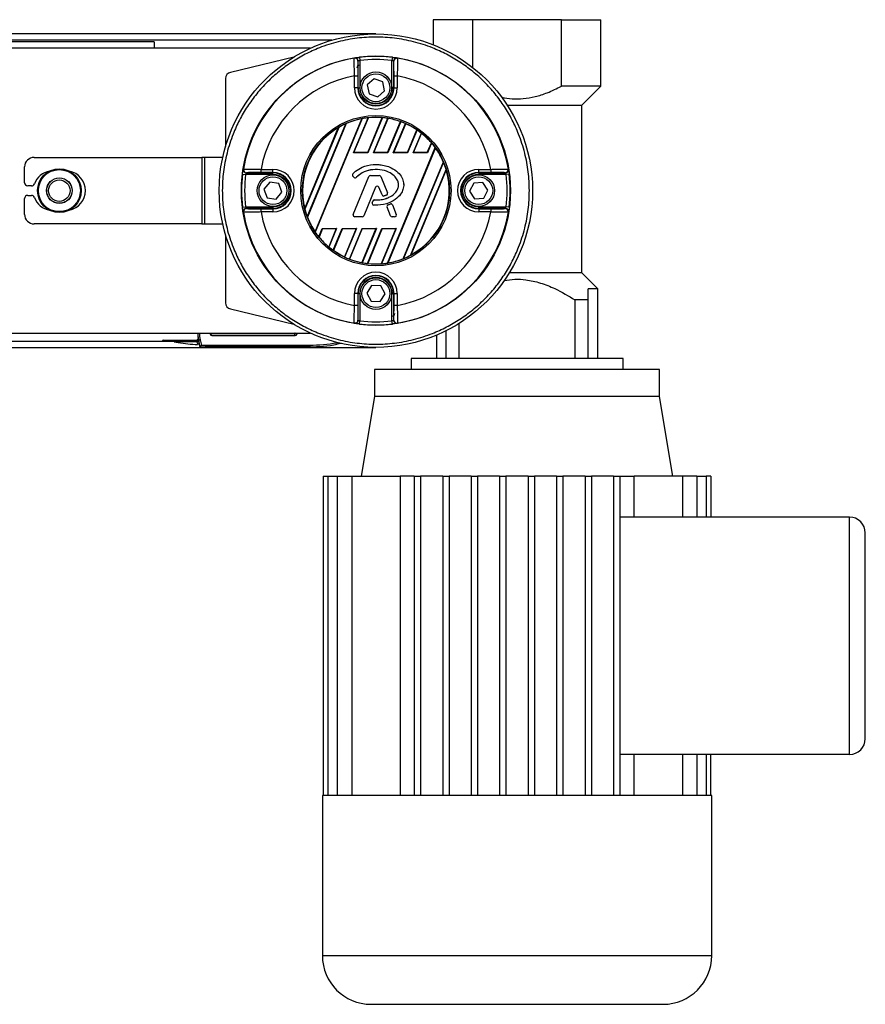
# Model space of a CAD drawing. Header units: millimetres. Extents: x 0 to 420, y 0 to 297.
# Tile 25 of 28: x 203 to 224, y 231 to 256. Entities that reach past the tile are written whole.
import ezdxf

# ---------------------------------------------------------------- set-up
doc = ezdxf.new("R2010")
doc.units = ezdxf.units.MM

msp = doc.modelspace()

# ---------------------------------------------------------------- linework, layer by layer
at = {"color": 7, "linetype": 'Continuous', "lineweight": 25}
for p, q in [((213.34908, 256.05012), (213.34908, 255.42084)), ((214.34127, 256.05012), (213.34908, 256.05012)), ((214.34127, 254.85225), (214.34127, 256.05012)), ((216.56378, 256.05012), (214.34127, 256.05012)), ((216.56378, 254.38245), (216.56378, 256.05012)), ((216.56378, 256.05012), (217.55596, 256.05012)), ((217.55596, 254.38245), (217.55596, 256.05012)), ((211.91239, 255.69293), (61.09958, 255.69293)), ((210.80682, 255.53418), (61.64807, 255.53418)), ((206.35613, 255.49449), (66.65584, 255.49449)), ((210.27555, 255.33574), (191.67172, 255.33574)), ((206.35613, 255.49449), (206.35613, 255.33574)), ((209.85706, 255.11248), (208.26376, 254.72996)), ((211.46846, 254.34355), (211.46846, 255.0105)), ((211.49839, 255.10726), (211.50815, 255.02849)), ((211.50815, 255.02849), (211.50815, 254.34355)), ((212.32639, 255.10726), (212.31663, 255.02849)), ((212.31663, 254.34355), (212.31663, 255.02849)), ((212.35632, 255.0105), (212.35632, 254.34355)), ((208.14207, 254.57559), (208.14207, 252.86943)), ((211.37798, 254.64359), (211.45734, 254.64359)), ((211.37798, 254.34355), (211.37798, 254.64359)), ((211.45734, 254.64359), (211.45734, 254.34355)), ((211.86688, 254.56812), (211.69516, 254.41643)), ((212.08411, 254.49525), (211.86688, 254.56812)), ((212.36744, 254.64359), (212.4468, 254.64359)), ((212.36744, 254.34355), (212.36744, 254.64359)), ((212.4468, 254.64359), (212.4468, 254.34355)), ((211.45734, 254.34355), (211.37798, 254.34355)), ((211.46846, 254.34355), (211.45734, 254.34355)), ((211.46846, 254.34355), (211.50815, 254.34355)), ((211.69516, 254.41643), (211.74067, 254.19186)), ((211.9579, 254.11899), (212.12962, 254.27068)), ((212.12962, 254.27068), (212.08411, 254.49525)), ((212.35632, 254.34355), (212.31663, 254.34355)), ((212.35632, 254.34355), (212.36744, 254.34355)), ((212.36744, 254.34355), (212.4468, 254.34355)), ((217.55596, 254.38245), (216.56378, 254.38245)), ((217.08051, 253.90699), (217.55596, 254.38245)), ((211.74067, 254.19186), (211.9579, 254.11899)), ((215.2055, 253.90699), (217.08051, 253.90699)), ((217.07971, 249.70011), (217.07971, 253.90699)), ((210.38835, 250.7355), (211.56189, 253.56869)), ((211.57076, 253.5718), (210.39242, 250.72703)), ((211.35302, 252.70937), (211.7193, 253.59363)), ((211.3635, 252.71636), (211.72661, 253.59299)), ((211.70716, 252.71636), (212.07132, 253.59552)), ((212.07918, 253.59622), (211.71183, 252.70937)), ((211.85133, 252.70937), (212.21167, 253.57929)), ((211.8618, 252.71636), (212.21821, 253.57679)), ((210.12971, 251.3141), (210.96987, 253.34244)), ((210.98079, 253.35051), (210.13172, 251.30067)), ((210.19241, 251.11041), (211.15824, 253.44213)), ((211.16676, 253.44442), (210.19682, 251.10277)), ((212.20546, 252.71636), (212.52845, 253.49612)), ((212.53558, 253.49504), (212.21014, 252.70937)), ((212.34964, 252.70937), (212.65524, 253.44716)), ((212.36011, 252.71636), (212.66111, 253.44304)), ((212.70377, 252.71636), (212.94057, 253.28803)), ((212.94702, 253.28533), (212.70845, 252.70937)), ((212.84795, 252.70937), (213.05399, 253.2068)), ((212.85842, 252.71636), (213.05914, 253.20095)), ((212.20199, 249.94687), (213.40198, 252.84389)), ((213.40617, 252.83572), (212.21073, 249.94969)), ((213.20208, 252.71636), (213.30483, 252.96443)), ((213.31053, 252.95991), (213.20676, 252.70937)), ((203.34282, 252.5973), (207.54588, 252.5973)), ((207.54588, 252.5973), (207.54588, 250.93042)), ((207.61781, 252.5973), (207.54588, 252.5973)), ((207.61781, 252.5973), (207.61781, 250.93042)), ((208.07273, 252.5973), (207.61781, 252.5973)), ((211.35302, 252.70937), (211.3635, 252.71636)), ((211.71183, 252.70937), (211.35302, 252.70937)), ((211.70716, 252.71636), (211.3635, 252.71636)), ((211.71183, 252.70937), (211.70716, 252.71636)), ((211.85133, 252.70937), (211.8618, 252.71636)), ((212.21014, 252.70937), (211.85133, 252.70937)), ((212.20546, 252.71636), (211.8618, 252.71636)), ((212.21014, 252.70937), (212.20546, 252.71636)), ((212.34964, 252.70937), (212.36011, 252.71636)), ((212.70845, 252.70937), (212.34964, 252.70937)), ((212.70377, 252.71636), (212.36011, 252.71636)), ((212.70845, 252.70937), (212.70377, 252.71636)), ((212.84795, 252.70937), (212.85842, 252.71636)), ((213.20676, 252.70937), (212.84795, 252.70937)), ((213.20208, 252.71636), (212.85842, 252.71636)), ((213.20676, 252.70937), (213.20208, 252.71636)), ((203.1047, 251.9623), (203.1047, 252.35918)), ((209.03266, 252.21891), (209.03266, 252.29827)), ((209.03266, 252.29827), (209.3327, 252.29827)), ((209.3327, 252.21891), (209.3327, 252.29827)), ((211.91239, 252.41958), (211.91239, 252.41993)), ((212.59948, 250.05853), (213.60408, 252.48387)), ((213.60866, 252.47662), (212.60784, 250.06043)), ((212.78109, 250.14192), (213.67354, 252.29649)), ((214.49208, 252.29827), (214.79212, 252.29827)), ((214.49208, 252.21891), (214.49208, 252.29827)), ((214.79212, 252.29827), (214.79212, 252.21891)), ((208.56899, 252.17786), (208.64776, 252.16811)), ((209.3327, 252.16811), (208.64776, 252.16811)), ((208.66575, 252.20779), (209.3327, 252.20779)), ((209.3327, 252.21891), (209.03266, 252.21891)), ((209.3327, 252.20779), (209.3327, 252.21891)), ((209.3327, 252.16811), (209.3327, 252.20779)), ((211.33492, 252.1838), (211.33466, 252.18402)), ((211.33988, 252.1206), (211.33966, 252.12033)), ((211.36848, 252.09629), (211.33966, 252.12033)), ((211.3687, 252.09656), (211.33988, 252.1206)), ((211.34702, 251.16932), (211.73437, 252.11805)), ((211.34734, 251.16919), (211.73469, 252.11792)), ((211.3687, 252.09656), (211.36848, 252.09629)), ((211.4305, 252.1015), (211.43077, 252.10127)), ((211.73469, 252.11792), (211.73437, 252.11805)), ((211.77571, 252.14548), (211.77571, 252.14583)), ((211.77571, 252.14583), (211.99617, 252.14583)), ((211.77571, 252.14548), (211.99617, 252.14548)), ((211.99617, 252.14548), (211.99617, 252.14583)), ((212.03719, 252.11792), (212.03751, 252.11805)), ((212.03719, 252.11792), (212.2035, 251.71058)), ((212.03751, 252.11805), (212.20382, 251.71071)), ((213.67587, 252.28383), (212.79169, 250.14922)), ((214.79212, 252.21891), (214.49208, 252.21891)), ((214.49208, 252.20779), (214.49208, 252.21891)), ((214.49208, 252.20779), (215.15903, 252.20779)), ((214.49208, 252.20779), (214.49208, 252.16811)), ((215.17702, 252.16811), (214.49208, 252.16811)), ((215.25579, 252.17786), (215.17702, 252.16811)), ((203.27595, 251.88292), (203.18407, 251.88292)), ((209.25216, 251.97837), (209.10666, 251.80137)), ((209.10666, 251.80137), (209.1872, 251.58686)), ((209.4782, 251.94086), (209.25216, 251.97837)), ((209.55873, 251.72636), (209.4782, 251.94086)), ((211.90505, 251.85008), (211.61338, 251.1357)), ((211.90537, 251.84995), (211.6137, 251.13557)), ((211.90505, 251.85008), (211.90537, 251.84995)), ((211.98836, 251.85008), (211.98804, 251.84995)), ((212.06663, 251.65747), (211.98804, 251.84995)), ((212.06695, 251.6576), (211.98836, 251.85008)), ((214.36648, 251.95549), (214.26332, 251.7509)), ((214.59524, 251.96845), (214.36648, 251.95549)), ((214.72084, 251.77682), (214.59524, 251.96845)), ((203.1047, 251.16855), (203.1047, 251.56542)), ((203.18407, 251.6448), (203.27595, 251.6448)), ((209.1872, 251.58686), (209.41323, 251.54936)), ((209.41323, 251.54936), (209.55873, 251.72636)), ((212.06695, 251.6576), (212.06663, 251.65747)), ((212.12087, 251.63196), (212.12097, 251.63163)), ((212.17935, 251.65287), (212.17948, 251.65255)), ((212.2035, 251.71058), (212.20382, 251.71071)), ((214.26332, 251.7509), (214.38893, 251.55927)), ((214.38893, 251.55927), (214.61769, 251.57223)), ((214.61769, 251.57223), (214.72084, 251.77682)), ((208.56899, 251.34986), (208.64776, 251.35962)), ((208.64776, 251.35962), (209.3327, 251.35962)), ((209.3327, 251.31994), (208.66575, 251.31994)), ((209.03266, 251.22945), (209.03266, 251.30882)), ((209.03266, 251.30882), (209.3327, 251.30882)), ((209.3327, 251.35962), (209.3327, 251.31994)), ((209.3327, 251.31994), (209.3327, 251.30882)), ((209.3327, 251.30882), (209.3327, 251.22945)), ((211.82183, 251.46464), (211.83759, 251.50229)), ((211.82215, 251.46451), (211.82183, 251.46464)), ((211.82215, 251.46451), (211.8379, 251.50216)), ((211.8379, 251.50216), (211.83759, 251.50229)), ((211.86044, 251.40318), (211.86042, 251.40283)), ((211.87875, 251.52936), (211.87875, 251.5297)), ((212.19309, 251.34864), (212.19277, 251.34851)), ((212.27971, 251.13557), (212.19277, 251.34851)), ((212.28003, 251.1357), (212.19309, 251.34864)), ((212.21649, 251.40641), (212.26964, 251.42924)), ((212.21662, 251.40609), (212.21649, 251.40641)), ((212.21662, 251.40609), (212.26978, 251.42892)), ((212.26978, 251.42892), (212.26964, 251.42924)), ((212.32828, 251.40496), (212.3286, 251.4051)), ((212.32828, 251.40496), (212.42454, 251.16919)), ((212.3286, 251.4051), (212.42486, 251.16932)), ((214.49208, 251.31994), (214.49208, 251.35962)), ((214.49208, 251.35962), (215.17702, 251.35962)), ((214.49208, 251.31994), (214.49208, 251.30882)), ((215.15903, 251.31994), (214.49208, 251.31994)), ((214.49208, 251.30882), (214.79212, 251.30882)), ((214.49208, 251.30882), (214.49208, 251.22945)), ((214.79212, 251.30882), (214.79212, 251.22945)), ((215.25579, 251.34986), (215.17702, 251.35962)), ((209.3327, 251.22945), (209.03266, 251.22945)), ((211.34734, 251.16919), (211.34702, 251.16932)), ((211.57236, 251.10814), (211.38835, 251.10814)), ((211.38835, 251.10814), (211.38835, 251.10779)), ((211.57236, 251.10779), (211.38835, 251.10779)), ((211.57236, 251.10814), (211.57236, 251.10779)), ((211.61338, 251.1357), (211.6137, 251.13557)), ((212.28003, 251.1357), (212.27971, 251.13557)), ((212.32105, 251.10814), (212.32105, 251.10779)), ((212.38352, 251.10814), (212.32105, 251.10814)), ((212.38352, 251.10779), (212.32105, 251.10779)), ((212.38352, 251.10814), (212.38352, 251.10779)), ((212.42454, 251.16919), (212.42486, 251.16932)), ((214.79212, 251.22945), (214.49208, 251.22945)), ((207.54588, 250.93042), (203.34282, 250.93042)), ((207.54588, 250.93042), (207.61781, 250.93042)), ((207.61781, 250.93042), (208.07273, 250.93042)), ((210.48201, 250.60656), (210.56974, 250.81836)), ((210.57442, 250.81136), (210.48763, 250.60184)), ((210.56974, 250.81836), (210.92855, 250.81836)), ((210.56974, 250.81836), (210.57442, 250.81136)), ((210.57442, 250.81136), (210.91808, 250.81136)), ((210.91808, 250.81136), (210.72959, 250.3563)), ((210.92855, 250.81836), (210.73466, 250.35026)), ((210.84031, 250.26854), (211.06805, 250.81836)), ((211.07273, 250.81136), (210.8467, 250.26568)), ((210.92855, 250.81836), (210.91808, 250.81136)), ((211.06805, 250.81836), (211.42686, 250.81836)), ((211.06805, 250.81836), (211.07273, 250.81136)), ((211.07273, 250.81136), (211.41639, 250.81136)), ((211.41639, 250.81136), (211.12312, 250.10335)), ((211.42686, 250.81836), (211.12892, 250.09907)), ((211.24739, 250.04831), (211.56636, 250.81836)), ((211.57103, 250.81136), (211.25446, 250.04707)), ((211.42686, 250.81836), (211.41639, 250.81136)), ((211.91469, 250.81136), (211.56167, 249.95908)), ((211.56636, 250.81836), (211.92517, 250.81836)), ((211.56636, 250.81836), (211.57103, 250.81136)), ((211.92517, 250.81836), (211.56814, 249.95642)), ((211.57103, 250.81136), (211.91469, 250.81136)), ((211.69931, 249.93631), (212.06467, 250.81836)), ((212.06934, 250.81136), (211.70709, 249.93682)), ((211.92517, 250.81836), (211.91469, 250.81136)), ((212.413, 250.81136), (212.04807, 249.93033)), ((212.42347, 250.81836), (212.05529, 249.92949)), ((212.06467, 250.81836), (212.42347, 250.81836)), ((212.06467, 250.81836), (212.06934, 250.81136)), ((212.06934, 250.81136), (212.413, 250.81136)), ((212.42347, 250.81836), (212.413, 250.81136)), ((208.14207, 250.65829), (208.14207, 248.95213)), ((217.08051, 249.70011), (215.25582, 249.70011)), ((217.47659, 249.30403), (217.08051, 249.70011)), ((211.8052, 249.38668), (211.68342, 249.19259)), ((212.03417, 249.37826), (211.8052, 249.38668)), ((212.14136, 249.17575), (212.03417, 249.37826)), ((211.45734, 249.18417), (211.37798, 249.18417)), ((211.37798, 248.88413), (211.37798, 249.18417)), ((211.45734, 249.18417), (211.45734, 248.88413)), ((211.46846, 249.18417), (211.45734, 249.18417)), ((211.46846, 248.51722), (211.46846, 249.18417)), ((211.46846, 249.18417), (211.50815, 249.18417)), ((211.50815, 249.18417), (211.50815, 248.49923)), ((211.68342, 249.19259), (211.79061, 248.99008)), ((212.01958, 248.98166), (212.14136, 249.17575)), ((212.35632, 249.18417), (212.31663, 249.18417)), ((212.31663, 248.49923), (212.31663, 249.18417)), ((212.35632, 249.18417), (212.35632, 248.51722)), ((212.35632, 249.18417), (212.36744, 249.18417)), ((212.36744, 249.18417), (212.4468, 249.18417)), ((212.36744, 248.88413), (212.36744, 249.18417)), ((212.4468, 249.18417), (212.4468, 248.88413)), ((217.47659, 249.30403), (217.23846, 249.30403)), ((217.23846, 249.02621), (217.23846, 249.30403)), ((217.47659, 247.55698), (217.47659, 249.30403)), ((211.45734, 248.88413), (211.37798, 248.88413)), ((211.79061, 248.99008), (212.01958, 248.98166)), ((212.4468, 248.88413), (212.36744, 248.88413)), ((216.90478, 249.02621), (216.90478, 247.55698)), ((217.23846, 249.02621), (216.90478, 249.02621)), ((217.23846, 247.55698), (217.23846, 249.02621)), ((208.26376, 248.79777), (209.85706, 248.41525)), ((211.49839, 248.42046), (211.50815, 248.49923)), ((212.32639, 248.42046), (212.31663, 248.49923)), ((214.00026, 247.55698), (214.00026, 248.43544)), ((191.67172, 248.19198), (210.27555, 248.19198)), ((207.4467, 248.14734), (207.45432, 248.05624)), ((207.76132, 248.19198), (207.76132, 248.16848)), ((207.76132, 248.16848), (207.77171, 248.17888)), ((207.77171, 248.19198), (207.77171, 248.17888)), ((207.8114, 248.13919), (207.801, 248.1288)), ((207.801, 248.1288), (209.88799, 248.1288)), ((207.8114, 248.13919), (209.84708, 248.13919)), ((213.42846, 248.13907), (213.42846, 247.55698)), ((213.66658, 248.24812), (213.66658, 247.55698)), ((188.67058, 247.99354), (207.43636, 247.99354)), ((206.58185, 248.01665), (207.41246, 248.01665)), ((206.85399, 247.97697), (206.95774, 247.95867)), ((207.42529, 247.97697), (206.85399, 247.97697)), ((207.46432, 247.98412), (207.42529, 247.97697)), ((207.47671, 247.92759), (207.43829, 247.91774)), ((207.44182, 247.90399), (207.43829, 247.91774)), ((207.48024, 247.91384), (207.44182, 247.90399)), ((207.50816, 248.02084), (207.46974, 248.01098)), ((207.51022, 247.85311), (207.46974, 248.01098)), ((207.46974, 248.01098), (207.47671, 247.92759)), ((207.47671, 247.92759), (207.48024, 247.91384)), ((207.49309, 247.86099), (207.48939, 247.86146)), ((207.50816, 248.02084), (207.54122, 247.8919)), ((207.51015, 247.85309), (207.51022, 247.85311)), ((207.63919, 247.89068), (207.63919, 247.851)), ((207.63919, 247.89068), (210.25374, 247.89068)), ((210.25374, 247.851), (207.63919, 247.851)), ((210.25374, 247.89068), (210.25374, 247.851)), ((210.93591, 247.95036), (210.95382, 247.95352)), ((210.93591, 247.95036), (210.9428, 247.91128)), ((211.05105, 247.93037), (210.9428, 247.91128)), ((188.65812, 247.83479), (211.91239, 247.83479)), ((212.79345, 247.55698), (212.79345, 247.27917)), ((218.11159, 247.55698), (212.79345, 247.55698)), ((218.11159, 247.27917), (218.11159, 247.55698)), ((211.88064, 247.27917), (211.88064, 246.60448)), ((219.02441, 247.27917), (211.88064, 247.27917)), ((219.02441, 246.60448), (219.02441, 247.27917)), ((211.88064, 246.60448), (211.54726, 244.60422)), ((215.45252, 246.60448), (211.88064, 246.60448)), ((219.02441, 246.60448), (215.45252, 246.60448)), ((219.35778, 244.60422), (219.02441, 246.60448)), ((210.59051, 244.60422), (210.59051, 236.60321)), ((210.59051, 244.60422), (210.70857, 244.60422)), ((210.70857, 244.60422), (210.94139, 244.60422)), ((210.70857, 244.60422), (210.70857, 236.60321)), ((210.94139, 244.60422), (211.30826, 244.60422)), ((210.94139, 244.60422), (210.94139, 236.60321)), ((211.30826, 244.60422), (212.52059, 244.60422)), ((211.30826, 244.60422), (211.30826, 236.60321)), ((212.87283, 244.60422), (212.52059, 244.60422)), ((212.52059, 244.60422), (212.52059, 236.60321)), ((212.87283, 244.60422), (213.03158, 244.60422)), ((212.87283, 244.60422), (212.87283, 236.60321)), ((213.03158, 244.60422), (213.03158, 236.60321)), ((213.58721, 244.60422), (213.03158, 244.60422)), ((213.58721, 244.60422), (213.74596, 244.60422)), ((213.58721, 244.60422), (213.58721, 236.60321)), ((213.74596, 244.60422), (213.74596, 236.60321)), ((214.30158, 244.60422), (213.74596, 244.60422)), ((214.30158, 244.60422), (214.46033, 244.60422)), ((214.30158, 244.60422), (214.30158, 236.60321)), ((214.46033, 244.60422), (214.46033, 236.60321)), ((215.01596, 244.60422), (214.46033, 244.60422)), ((215.01596, 244.60422), (215.17471, 244.60422)), ((215.01596, 244.60422), (215.01596, 236.60321)), ((215.17471, 244.60422), (215.17471, 236.60321)), ((215.73034, 244.60422), (215.17471, 244.60422)), ((215.73034, 244.60422), (215.88909, 244.60422)), ((215.73034, 244.60422), (215.73034, 236.60321)), ((215.88909, 244.60422), (215.88909, 236.60321)), ((216.44471, 244.60422), (215.88909, 244.60422)), ((216.44471, 244.60422), (216.60346, 244.60422)), ((216.44471, 244.60422), (216.44471, 236.60321)), ((216.60346, 244.60422), (216.60346, 236.60321)), ((217.15909, 244.60422), (216.60346, 244.60422)), ((217.15909, 244.60422), (217.31784, 244.60422)), ((217.15909, 244.60422), (217.15909, 236.60321)), ((217.31784, 244.60422), (217.31784, 236.60321)), ((217.87347, 244.60422), (217.31784, 244.60422)), ((217.87347, 244.60422), (218.03222, 244.60422)), ((217.87347, 244.60422), (217.87347, 236.60321)), ((218.03222, 244.60422), (218.03222, 236.60321)), ((218.03222, 244.60422), (218.38446, 244.60422)), ((218.38446, 243.58028), (218.38446, 244.60422)), ((219.59679, 244.60422), (218.38446, 244.60422)), ((219.59679, 244.60422), (219.59679, 243.58028)), ((219.96366, 244.60422), (219.59679, 244.60422)), ((219.96366, 244.60422), (219.96366, 243.58028)), ((219.96366, 244.60422), (220.19648, 244.60422)), ((220.19648, 244.60422), (220.19648, 243.58028)), ((220.31454, 244.60422), (220.19648, 244.60422)), ((220.31454, 244.60422), (220.31454, 243.58028)), ((223.78692, 243.58028), (218.03222, 243.58028)), ((223.78692, 237.62715), (223.78692, 243.58028)), ((224.18379, 238.02402), (224.18379, 243.18341)), ((223.78692, 237.62715), (218.03222, 237.62715)), ((218.38446, 236.60321), (218.38446, 237.62715)), ((219.59679, 237.62715), (219.59679, 236.60321)), ((219.96366, 237.62715), (219.96366, 236.60321)), ((220.19648, 237.62715), (220.19648, 236.60321)), ((220.31454, 236.60321), (220.31454, 237.62715)), ((210.57095, 236.60321), (210.57095, 232.58484)), ((210.59051, 236.60321), (210.57095, 236.60321)), ((210.70857, 236.60321), (210.59051, 236.60321)), ((210.94139, 236.60321), (210.70857, 236.60321)), ((211.30826, 236.60321), (210.94139, 236.60321)), ((212.87283, 236.60321), (211.30826, 236.60321)), ((213.58721, 236.60321), (212.87283, 236.60321)), ((214.30158, 236.60321), (213.58721, 236.60321)), ((215.01596, 236.60321), (214.30158, 236.60321)), ((215.88909, 236.60321), (215.01596, 236.60321)), ((216.60346, 236.60321), (215.88909, 236.60321)), ((217.31784, 236.60321), (216.60346, 236.60321)), ((218.03222, 236.60321), (217.31784, 236.60321)), ((219.59679, 236.60321), (218.03222, 236.60321)), ((219.96366, 236.60321), (219.59679, 236.60321)), ((220.19648, 236.60321), (219.96366, 236.60321)), ((220.31454, 236.60321), (220.19648, 236.60321)), ((220.3341, 236.60321), (220.31454, 236.60321)), ((220.3341, 232.58484), (220.3341, 236.60321)), ((210.57095, 232.58484), (220.3341, 232.58484)), ((211.79134, 231.36444), (219.1137, 231.36444))]:
    msp.add_line(p, q, dxfattribs=at)
at = {"color": 7, "linetype": 'Continuous', "lineweight": 25, "flags": 128}
for points in [[(211.3714, 255.08554), (211.37425, 255.08741), (211.37647, 255.08886)], [(212.44831, 255.08886), (212.45115, 255.087), (212.45338, 255.08554)], [(208.58739, 252.29978), (208.58925, 252.30262), (208.59071, 252.30485)], [(215.23407, 252.30485), (215.23593, 252.30201), (215.23739, 252.29978)], [(208.59071, 251.22287), (208.58885, 251.22572), (208.58739, 251.22794)], [(215.23739, 251.22794), (215.23553, 251.2251), (215.23407, 251.22287)], [(211.37647, 248.43886), (211.37363, 248.44072), (211.3714, 248.44218)], [(212.45338, 248.44218), (212.45054, 248.44032), (212.44831, 248.43886)]]:
    msp.add_lwpolyline(points, dxfattribs=at)
at = {"color": 7, "linetype": 'Continuous', "lineweight": 25}
for centre, radius in [((211.91239, 251.76386), 3.92907), ((211.91239, 251.76386), 3.3731), ((211.91239, 254.34355), 0.39688), ((211.91239, 254.34355), 0.34926), ((211.91239, 251.76386), 1.8838), ((211.91239, 251.76386), 1.84414), ((203.97783, 251.76386), 0.54683), ((203.97783, 251.76386), 0.54681), ((203.97783, 251.76386), 0.54245), ((203.97783, 251.76386), 0.52659), ((203.97783, 251.76386), 0.32166), ((203.97783, 251.76386), 0.3175), ((209.3327, 251.76386), 0.39688), ((209.3327, 251.76386), 0.34926), ((214.49208, 251.76386), 0.39688), ((214.49208, 251.76386), 0.34926), ((203.97487, 251.76386), 0.26988), ((211.91239, 249.18417), 0.39688), ((211.91239, 249.18417), 0.34926)]:
    msp.add_circle(centre, radius, dxfattribs=at)
for centre, radius, start, end in [((211.91239, 251.76386), 3.36545, 99.250297, 170.749703), ((211.38414, 255.00719), 0.07938, 0.010216, 99.234515), ((211.38909, 255.0105), 0.07937, 54.702509, 99.144529), ((211.38908, 255.01049), 0.07939, 0.012696, 54.704211), ((211.91239, 251.76386), 3.36894, 82.941261, 97.058739), ((211.91239, 251.76386), 3.28956, 82.941261, 97.058739), ((212.43571, 255.01049), 0.07939, 115.699884, 179.987532), ((212.44064, 255.00719), 0.07938, 80.765485, 179.989784), ((212.4357, 255.01051), 0.07936, 80.854629, 115.700522), ((211.91239, 251.76386), 3.36545, 9.250297, 80.749703), ((211.51551, 254.83395), 0.07938, 97.365886, 180), ((208.30082, 254.57559), 0.15875, 103.5, 180), ((211.91239, 251.76386), 2.9289, 100.513123, 169.486877), ((211.91239, 251.76386), 2.9289, 10.513123, 79.486877), ((211.91239, 254.34355), 0.53441, 180, 0), ((211.91239, 254.34355), 0.45505, 180, 0), ((211.91239, 254.34355), 0.44393, 180, 0), ((211.91239, 254.34355), 0.40424, 180, 0), ((211.91239, 251.76386), 1.83854, 100.990036, 113.925891), ((211.91239, 251.76386), 1.83993, 96.024018, 100.700664), ((211.91239, 251.76386), 1.83854, 85.04107, 95.799519), ((211.91239, 251.76386), 1.83993, 80.638935, 84.799043), ((211.91239, 251.76386), 1.83854, 70.422593, 80.425164), ((211.91239, 251.76386), 1.83854, 120.840183, 194.159817), ((211.91239, 251.76386), 1.83993, 114.197356, 120.419285), ((211.91239, 251.76386), 1.83993, 66.187762, 70.202208), ((211.91239, 251.76386), 1.83854, 55.997198, 65.968622), ((211.91239, 251.76386), 1.83993, 51.650296, 55.783514), ((211.91239, 251.76386), 1.83854, 40.767963, 51.41119), ((211.91239, 251.76386), 1.83993, 35.944189, 40.545483), ((211.91239, 251.76386), 1.83854, 23.055257, 35.661307), ((203.34282, 252.35918), 0.23813, 90, 180), ((208.66574, 252.28717), 0.07936, 170.854629, 205.700522), ((208.66907, 252.29211), 0.07938, 170.765485, 269.989784), ((209.3327, 251.76386), 0.53441, 270, 90), ((211.91239, 251.76386), 1.83993, 16.826892, 22.791751), ((214.49208, 251.76386), 0.53441, 90, 270), ((215.15572, 252.29211), 0.07938, 270.010216, 9.234515), ((215.15903, 252.28717), 0.07937, 324.702509, 9.144529), ((203.81612, 251.76386), 0.49609, 99.605208, 159.828729), ((204.13362, 251.76386), 0.49609, 280.67913, 79.32087), ((211.91239, 251.76386), 3.36894, 172.941261, 187.058739), ((208.66577, 252.28718), 0.07939, 205.699884, 269.987532), ((211.91239, 251.76386), 3.28956, 172.941261, 187.058739), ((209.3327, 251.76386), 0.45505, 270, 90), ((209.3327, 251.76386), 0.44393, 270, 90), ((209.3327, 251.76386), 0.40424, 270, 90), ((211.36826, 252.15462), 0.04465, 138.805903, 230.16689), ((211.36826, 252.15462), 0.0443, 138.805903, 230.16689), ((211.39708, 252.13058), 0.04465, 230.16689, 318.977091), ((211.39708, 252.13058), 0.0443, 230.16689, 318.977091), ((211.77571, 252.10118), 0.04465, 90, 157.790712), ((211.77571, 252.10118), 0.0443, 90, 157.790712), ((211.99617, 252.10118), 0.04465, 22.209291, 90), ((211.99617, 252.10118), 0.0443, 22.209291, 90), ((211.91239, 251.76386), 1.83854, 298.57164, 16.42836), ((214.49208, 251.76386), 0.45505, 90, 270), ((214.49208, 251.76386), 0.44393, 90, 270), ((214.49208, 251.76386), 0.40424, 90, 270), ((215.15901, 252.28718), 0.07939, 270.012696, 324.704211), ((211.91239, 251.76386), 3.28956, 352.941261, 7.058739), ((211.91239, 251.76386), 3.36894, 352.941261, 7.058739), ((203.18407, 251.9623), 0.07938, 180, 270), ((203.27595, 251.9623), 0.07938, 270, 339.828729), ((211.94671, 251.83307), 0.04499, 22.209261, 157.790711), ((211.94671, 251.83307), 0.04465, 22.209261, 157.790711), ((203.18407, 251.56542), 0.07938, 90, 180), ((203.27595, 251.56542), 0.07938, 20.171271, 90), ((203.81612, 251.76386), 0.49609, 200.171271, 260.394792), ((212.10797, 251.67434), 0.04465, 202.209261, 286.934979), ((212.10797, 251.67434), 0.0443, 202.209261, 286.934979), ((212.16248, 251.69384), 0.0443, 292.378703, 22.209291), ((212.16248, 251.69384), 0.04465, 292.378703, 22.209291), ((208.66907, 251.23561), 0.07938, 90.010216, 189.234515), ((208.66577, 251.24055), 0.07939, 90.012696, 144.704211), ((211.91239, 251.76386), 1.83993, 194.580715, 200.802644), ((211.86302, 251.44741), 0.04465, 157.290493, 266.671349), ((211.86302, 251.44741), 0.0443, 157.290493, 266.671349), ((211.87877, 251.48506), 0.04465, 90.034995, 157.290493), ((211.87877, 251.48506), 0.0443, 90.034995, 157.290493), ((212.23411, 251.36539), 0.04465, 113.245837, 202.209268), ((212.23411, 251.36539), 0.0443, 113.245837, 202.209268), ((212.28726, 251.38822), 0.04465, 22.209257, 113.245837), ((212.28726, 251.38822), 0.0443, 22.209257, 113.245837), ((215.15572, 251.23561), 0.07938, 350.765485, 89.989784), ((215.15902, 251.24055), 0.07939, 25.699884, 89.987532), ((203.34282, 251.16855), 0.23813, 180, 270), ((208.66575, 251.24056), 0.07937, 144.702509, 189.144529), ((211.91239, 251.76386), 3.36545, 189.250297, 260.749703), ((211.91239, 251.76386), 2.9289, 190.513123, 259.486877), ((211.91239, 251.76386), 1.83854, 201.074109, 214.009964), ((211.38835, 251.15244), 0.04465, 157.790712, 270), ((211.38835, 251.15244), 0.0443, 157.790712, 270), ((211.57236, 251.15244), 0.0443, 270, 337.790711), ((211.57236, 251.15244), 0.04465, 270, 337.790711), ((212.32105, 251.15244), 0.04465, 202.209268, 270), ((212.32105, 251.15244), 0.0443, 202.209268, 270), ((212.38352, 251.15244), 0.04465, 270, 22.209257), ((212.38352, 251.15244), 0.0443, 270, 22.209257), ((211.91239, 251.76386), 2.9289, 280.513123, 349.486877), ((211.91239, 251.76386), 3.36545, 279.250297, 350.749703), ((215.15904, 251.24056), 0.07936, 350.854629, 25.700522), ((211.91239, 251.76386), 1.83993, 214.299336, 218.975982), ((211.91239, 251.76386), 1.83854, 219.200481, 229.95893), ((211.91239, 251.76386), 1.83993, 230.200957, 234.361065), ((211.91239, 251.76386), 1.83854, 234.574836, 244.577407), ((211.91239, 251.76386), 1.83993, 244.797792, 248.812238), ((211.91239, 251.76386), 1.83993, 292.208249, 298.173108), ((211.91239, 251.76386), 1.83854, 249.031378, 259.002802), ((211.91239, 251.76386), 1.83993, 259.216486, 263.349704), ((211.91239, 251.76386), 1.83854, 263.58881, 274.232037), ((211.91239, 251.76386), 1.83993, 274.454517, 279.055811), ((211.91239, 251.76386), 1.83854, 279.338693, 291.944743), ((211.91239, 249.18417), 0.53441, 0, 180), ((211.91239, 249.18417), 0.45505, 0, 180), ((211.91239, 249.18417), 0.44393, 0, 180), ((211.91239, 249.18417), 0.40424, 0, 180), ((208.30082, 248.95213), 0.15875, 180, 256.5), ((212.30927, 248.69378), 0.07938, 277.365886, 0), ((211.38414, 248.52054), 0.07938, 260.765485, 359.989784), ((211.38909, 248.51721), 0.07936, 260.854629, 295.700522), ((211.38908, 248.51724), 0.07939, 295.699884, 359.987532), ((211.91239, 251.76386), 3.36894, 262.941261, 277.058739), ((211.91239, 251.76386), 3.28956, 262.941261, 277.058739), ((212.43571, 248.51724), 0.07939, 180.012696, 234.704211), ((212.44064, 248.52054), 0.07938, 180.010216, 279.234515), ((212.4357, 248.51722), 0.07937, 234.702509, 279.144529), ((206.58215, 248.00075), 0.01591, 91.080777, 206.931806), ((207.41309, 248.05356), 0.03863, 268.428233, 359.054917), ((207.41245, 248.05634), 0.03969, 270.019177, 304.375878), ((223.78692, 243.18341), 0.39688, 0, 90), ((223.78692, 238.02402), 0.39688, 270, 360), ((211.79134, 232.58484), 1.22039, 180, 270), ((219.1137, 232.58484), 1.22039, 270, 0)]:
    msp.add_arc(centre, radius, start, end, dxfattribs=at)
for centre, major_axis, ratio, start_param, end_param in [((214.35823, 251.76386), (4.73332, 0), 0.86604739, 2.22750861, 2.22882701), ((209.46655, 251.76386), (4.73332, 0), 0.86604739, 0.91276564, 0.91408404), ((212.30078, 251.60298), (1.96113, -0.81233), 0.98019282, 2.30860905, 2.3130735), ((211.59513, 251.89527), (1.60194, -0.66355), 0.98019282, 1.88035423, 1.88459443), ((212.28342, 251.61018), (1.87346, -0.77601), 0.98019282, 2.05765554, 2.06156429), ((211.57777, 251.90247), (1.68962, -0.69986), 0.98019282, 1.59762034, 1.60144841), ((212.31815, 251.59579), (2.04881, -0.84864), 0.98019282, 2.60598825, 2.612204), ((211.6125, 251.88808), (1.51427, -0.62723), 0.98019282, 2.2327064, 2.23813051), ((212.26606, 251.61737), (1.78579, -0.7397), 0.98019282, 1.81617362, 1.8199076), ((211.56041, 251.90966), (1.77729, -0.73618), 0.98019282, 1.34530368, 1.3490343), ((212.24869, 251.62456), (1.69811, -0.70338), 0.98019282, 1.56556228, 1.56936965), ((211.54304, 251.91685), (1.86497, -0.77249), 0.98019282, 1.10352687, 1.10740604), ((212.23133, 251.63175), (1.61044, -0.66707), 0.98019282, 1.28657498, 1.29075486), ((211.52568, 251.92404), (1.95264, -0.80881), 0.98019282, 0.85404174, 0.85842505), ((212.21397, 251.63894), (1.52276, -0.63075), 0.98019282, 0.94311084, 0.94834656), ((211.50832, 251.93124), (2.04031, -0.84513), 0.98019282, 0.56294657, 0.56885653), ((211.91239, 249.31802), (0, 4.73332), 0.86604739, 0.91276564, 0.91408404), ((211.91239, 249.31802), (0, 4.73332), 0.86604739, 5.36910126, 5.37041967), ((211.91239, 254.2097), (0, 4.73332), 0.86604739, 2.22750861, 2.22882701), ((212.31815, 251.59579), (2.04881, -0.84864), 0.98019282, 3.67098131, 3.67719706), ((211.91239, 254.2097), (0, 4.73332), 0.86604739, 4.05435829, 4.0556767), ((211.6125, 251.88808), (1.51427, -0.62723), 0.98019282, 4.0450548, 4.05047891), ((212.30078, 251.60298), (1.96113, -0.81233), 0.98019282, 3.97011181, 3.97457626), ((211.59513, 251.89527), (1.60194, -0.66355), 0.98019282, 4.39859087, 4.40283108), ((212.28342, 251.61018), (1.87346, -0.77601), 0.98019282, 4.22162102, 4.22552977), ((211.57777, 251.90247), (1.68962, -0.69986), 0.98019282, 4.68173689, 4.68556496), ((212.26606, 251.61737), (1.78579, -0.7397), 0.98019282, 4.46327771, 4.46701168), ((211.50832, 251.93124), (2.04031, -0.84513), 0.98019282, 5.71432878, 5.72023873), ((211.56041, 251.90966), (1.77729, -0.73618), 0.98019282, 4.934151, 4.93788163), ((212.24869, 251.62456), (1.69811, -0.70338), 0.98019282, 4.71381566, 4.71762303), ((211.54304, 251.91685), (1.86497, -0.77249), 0.98019282, 5.17577927, 5.17965844), ((212.23133, 251.63175), (1.61044, -0.66707), 0.98019282, 4.99243045, 4.99661033), ((211.52568, 251.92404), (1.95264, -0.80881), 0.98019282, 5.42476026, 5.42914357), ((212.21397, 251.63894), (1.52276, -0.63075), 0.98019282, 5.33483875, 5.34007447), ((214.35823, 251.76386), (4.73332, 0), 0.86604739, 4.05435829, 4.0556767), ((209.46655, 251.76386), (4.73332, 0), 0.86604739, 5.36910126, 5.37041967), ((208.23769, 248.2135), (-0.06746, 0.80645), 0.98083146, 1.51553927, 1.74190894), ((208.23769, 248.2135), (0.06422, -0.76774), 0.9787714, 4.65864526, 4.88350159), ((207.80102, 248.1685), (0.02807, 0.02807), 0.99969546, 2.35634678, 3.92683852), ((207.81141, 248.17889), (0.02807, 0.02807), 0.99969546, 2.35634678, 3.92683852), ((206.71683, 247.97697), (0.13507, -0.03968), 0.00479343, 3.10782516, 4.2435224), ((207.64002, 251.82866), (0.34249, 3.91472), 0.99984653, 3.05433952, 3.1784061), ((207.41244, 247.97697), (0, 0.03969), 0.03491013, 6.26573201, 6.57797169), ((208.24462, 248.13069), (0.07098, -0.84855), 0.9787714, 4.81224542, 4.88350159), ((208.24462, 248.13069), (-0.06774, 0.80984), 0.97671996, 1.67065277, 1.74190894), ((207.59766, 251.34452), (-3.18566, 3.35453), 0.63102628, 2.12993617, 2.1343984), ((207.63929, 251.82035), (0.34595, 3.95425), 0.9998496, 3.19632581, 3.22884579), ((207.63929, 251.82035), (0.34249, 3.91472), 0.99984653, 3.20390865, 3.22884579), ((210.25363, 251.82035), (0.34249, -3.91472), 0.99984653, 6.19593217, 6.37043844), ((210.25363, 251.82035), (-0.34595, 3.95425), 0.9998496, 3.05433952, 3.22884579)]:
    msp.add_ellipse(centre, major_axis=major_axis, ratio=ratio, start_param=start_param, end_param=end_param, dxfattribs=at)
for points, knots in [([(215.76209, 251.76386), (215.75657, 251.60737), (215.74536, 251.28953), (215.65293, 250.81311), (215.51302, 250.37735), (215.33648, 249.98995), (215.13862, 249.65131), (214.90583, 249.3322), (214.63932, 249.03691), (214.34404, 248.77041), (214.02491, 248.53762), (213.68629, 248.33973), (213.29888, 248.16338), (212.86313, 248.02257), (212.3867, 247.93354), (211.91238, 247.90463), (211.43805, 247.93354), (210.96162, 248.02258), (210.52588, 248.16339), (210.13848, 248.33974), (209.79984, 248.53764), (209.48073, 248.77042), (209.18544, 249.03693), (208.91894, 249.33221), (208.68615, 249.65134), (208.48826, 249.98996), (208.31191, 250.37737), (208.1711, 250.81312), (208.08207, 251.28955), (208.05316, 251.76387), (208.08207, 252.2382), (208.17111, 252.71463), (208.31192, 253.15038), (208.48827, 253.53777), (208.68617, 253.87641), (208.91895, 254.19553), (209.18546, 254.49081), (209.48074, 254.75731), (209.79987, 254.9901), (210.13849, 255.18799), (210.5259, 255.36434), (210.96165, 255.50515), (211.43808, 255.59418), (211.9124, 255.6231), (212.38673, 255.59418), (212.86316, 255.50514), (213.2989, 255.36433), (213.6863, 255.18799), (214.02494, 254.99008), (214.34405, 254.7573), (214.63934, 254.49079), (214.90584, 254.19551), (215.13864, 253.87639), (215.33648, 253.53776), (215.51302, 253.15035), (215.65293, 252.71461), (215.74535, 252.23818), (215.75657, 251.92036), (215.76209, 251.76386)], [0, 0, 0, 0, 0.019407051, 0.039417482, 0.059987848, 0.076070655, 0.092151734, 0.108576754, 0.125000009, 0.141425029, 0.157848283, 0.173931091, 0.190012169, 0.210584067, 0.230593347, 0.250000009, 0.269408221, 0.289417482, 0.309987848, 0.326070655, 0.342151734, 0.358576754, 0.375000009, 0.391425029, 0.407848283, 0.423931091, 0.440012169, 0.460584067, 0.480593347, 0.500000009, 0.519408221, 0.539417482, 0.559987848, 0.576070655, 0.592151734, 0.608576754, 0.625000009, 0.641425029, 0.657848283, 0.673931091, 0.690012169, 0.710584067, 0.730593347, 0.750000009, 0.769408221, 0.789417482, 0.809987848, 0.826070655, 0.842151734, 0.858576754, 0.875000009, 0.891425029, 0.907848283, 0.923931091, 0.940012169, 0.960584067, 0.980592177, 1, 1, 1, 1]), ([(211.37798, 254.64359), (211.37644, 254.69384), (211.37337, 254.79442), (211.37063, 254.92818), (211.36956, 255.02805), (211.37004, 255.07807), (211.37104, 255.08354), (211.3714, 255.08554)], [0, 0, 0, 0, 0.21982892, 0.43999401, 0.65884934, 0.87496666, 1, 1, 1, 1]), ([(211.37647, 255.08886), (211.37804, 255.08924), (211.3812, 255.08998), (211.40259, 255.09367), (211.43363, 255.09853), (211.46751, 255.10335), (211.48978, 255.10617), (211.49839, 255.10726)], [0, 0, 0, 0, 0.21190404, 0.42486415, 0.64104474, 0.86118213, 1, 1, 1, 1]), ([(211.46353, 255.0072), (211.46312, 255.00554), (211.46201, 255.00102), (211.46028, 254.95983), (211.45866, 254.87767), (211.45756, 254.76765), (211.45742, 254.68494), (211.45734, 254.64359)], [0, 0, 0, 0, 0.1247127, 0.34042654, 0.55918865, 0.77962349, 1, 1, 1, 1]), ([(211.50815, 255.02849), (211.50534, 255.02743), (211.49806, 255.02466), (211.4871, 255.01997), (211.47704, 255.01525), (211.47004, 255.01162), (211.46898, 255.01087), (211.46846, 255.0105)], [0, 0, 0, 0, 0.14001619, 0.36327889, 0.58147636, 0.79302006, 1, 1, 1, 1]), ([(212.35632, 255.0105), (212.35612, 255.01067), (212.35558, 255.01111), (212.35097, 255.01362), (212.34198, 255.018), (212.33013, 255.02329), (212.32113, 255.02676), (212.31663, 255.02849)], [0, 0, 0, 0, 0.11947659, 0.33202034, 0.55185939, 0.77576469, 1, 1, 1, 1]), ([(212.32639, 255.10726), (212.3402, 255.10549), (212.36775, 255.10195), (212.40446, 255.0965), (212.4321, 255.09201), (212.44608, 255.08948), (212.44772, 255.08903), (212.44831, 255.08886)], [0, 0, 0, 0, 0.22191221, 0.44275024, 0.6617521, 0.8773894, 1, 1, 1, 1]), ([(212.36744, 254.64359), (212.36741, 254.67069), (212.36733, 254.73833), (212.36658, 254.84003), (212.36518, 254.93144), (212.36334, 254.99398), (212.36195, 255.00279), (212.36126, 255.0072)], [0, 0, 0, 0, 0.144881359, 0.361552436, 0.575339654, 0.787642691, 1, 1, 1, 1]), ([(212.40142, 255.08176), (212.40534, 255.08354), (212.41329, 255.08717), (212.42486, 255.08935), (212.43354, 255.0899), (212.43666, 255.08981), (212.43725, 255.08979)], [0, 0, 0, 0, 0.337786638, 0.686159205, 0.939997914, 1, 1, 1, 1]), ([(212.45338, 255.08554), (212.45396, 255.0802), (212.45511, 255.06954), (212.45499, 254.99354), (212.45332, 254.88242), (212.45041, 254.75875), (212.44783, 254.67652), (212.4468, 254.64359)], [0, 0, 0, 0, 0.21287359, 0.42546251, 0.63920635, 0.85549824, 1, 1, 1, 1]), ([(215.06701, 254.10608), (215.15528, 254.09097), (215.33374, 254.06042), (215.61841, 254.06518), (215.91327, 254.11582), (216.23566, 254.2199), (216.44663, 254.32442), (216.56378, 254.38245)], [0, 0, 0, 0, 0.17251886, 0.34877874, 0.54619258, 0.74802451, 1, 1, 1, 1]), ([(208.56899, 252.17786), (208.57076, 252.19167), (208.5743, 252.21922), (208.57975, 252.25593), (208.58425, 252.28357), (208.58677, 252.29756), (208.58722, 252.29919), (208.58739, 252.29978)], [0, 0, 0, 0, 0.22191221, 0.44275024, 0.6617521, 0.8773894, 1, 1, 1, 1]), ([(208.59449, 252.25289), (208.59271, 252.25681), (208.58909, 252.26476), (208.5869, 252.27633), (208.58635, 252.28501), (208.58645, 252.28813), (208.58646, 252.28873)], [0, 0, 0, 0, 0.33778664, 0.68615921, 0.93999791, 1, 1, 1, 1]), ([(208.59071, 252.30485), (208.59605, 252.30543), (208.60672, 252.30658), (208.68271, 252.30646), (208.79383, 252.30479), (208.91751, 252.30188), (208.99973, 252.2993), (209.03266, 252.29827)], [0, 0, 0, 0, 0.21287359, 0.42546251, 0.63920635, 0.85549824, 1, 1, 1, 1]), ([(211.33466, 252.18402), (211.35691, 252.20694), (211.42396, 252.27601), (211.59296, 252.37255), (211.773, 252.41657), (211.89042, 252.4194), (211.91239, 252.41993)], [0, 0, 0, 0, 0.14924319, 0.44987987, 0.89704631, 1, 1, 1, 1]), ([(211.33492, 252.1838), (211.35717, 252.20671), (211.42423, 252.27578), (211.59323, 252.37228), (211.77317, 252.41623), (211.89049, 252.41906), (211.91239, 252.41958)], [0, 0, 0, 0, 0.14931287, 0.45009112, 0.89734194, 1, 1, 1, 1]), ([(211.87875, 251.52936), (211.91052, 251.52993), (211.98833, 251.53134), (212.11138, 251.54804), (212.25031, 251.59441), (212.36518, 251.67213), (212.44663, 251.76547), (212.48277, 251.85592), (212.48449, 251.94756), (212.44991, 252.04447), (212.36774, 252.14913), (212.21871, 252.24623), (212.01062, 252.29852), (211.78266, 252.29299), (211.57475, 252.23103), (211.47551, 252.14191), (211.4305, 252.1015)], [0, 0, 0, 0, 0.04606604, 0.11282107, 0.17926442, 0.25671538, 0.31097711, 0.35665057, 0.39482562, 0.44135701, 0.50293546, 0.58457386, 0.69463944, 0.80843403, 0.91312935, 1, 1, 1, 1]), ([(211.87875, 251.5297), (211.91052, 251.53028), (211.9883, 251.53168), (212.11129, 251.54838), (212.25013, 251.59471), (212.36492, 251.67237), (212.4463, 251.7656), (212.48242, 251.85595), (212.48415, 251.94747), (212.44962, 252.04426), (212.36755, 252.14883), (212.21867, 252.24587), (212.01073, 252.29815), (211.78291, 252.29267), (211.57504, 252.23079), (211.47579, 252.14169), (211.43077, 252.10127)], [0, 0, 0, 0, 0.04609678, 0.11285293, 0.17929738, 0.25674037, 0.31099249, 0.35664115, 0.39478553, 0.44128565, 0.50283921, 0.58446278, 0.69452405, 0.80831626, 0.91305023, 1, 1, 1, 1]), ([(211.91239, 252.41993), (211.94419, 252.41905), (212.02606, 252.4168), (212.15655, 252.39284), (212.31519, 252.3354), (212.46137, 252.23803), (212.56684, 252.10307), (212.6146, 251.96212), (212.60973, 251.82676), (212.55104, 251.69064), (212.43396, 251.55551), (212.22837, 251.44057), (212.02332, 251.39829), (211.89347, 251.40191), (211.86042, 251.40283)], [0, 0, 0, 0, 0.04881976, 0.125719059, 0.202515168, 0.306850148, 0.390853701, 0.46092726, 0.531305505, 0.593420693, 0.685330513, 0.800551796, 0.949238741, 1, 1, 1, 1]), ([(211.91239, 252.41958), (211.94419, 252.4187), (212.02525, 252.41646), (212.15573, 252.39279), (212.31437, 252.33549), (212.46113, 252.23778), (212.56652, 252.10291), (212.61425, 251.96207), (212.60938, 251.82684), (212.55073, 251.69082), (212.43374, 251.55578), (212.22825, 251.4409), (212.02329, 251.39864), (211.89349, 251.40226), (211.86044, 251.40318)], [0, 0, 0, 0, 0.048847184, 0.124548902, 0.202564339, 0.306891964, 0.39088187, 0.460934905, 0.53129283, 0.593383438, 0.685285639, 0.800509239, 0.949217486, 1, 1, 1, 1]), ([(214.79212, 252.29827), (214.84237, 252.29981), (214.94295, 252.30289), (215.07671, 252.30562), (215.17658, 252.30669), (215.2266, 252.30622), (215.23207, 252.30522), (215.23407, 252.30485)], [0, 0, 0, 0, 0.21982892, 0.43999401, 0.65884934, 0.87496666, 1, 1, 1, 1]), ([(215.23739, 252.29978), (215.23777, 252.29821), (215.23851, 252.29505), (215.2422, 252.27366), (215.24706, 252.24262), (215.25188, 252.20874), (215.2547, 252.18647), (215.25579, 252.17786)], [0, 0, 0, 0, 0.211904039, 0.424864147, 0.641044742, 0.861182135, 1, 1, 1, 1]), ([(208.66575, 252.20779), (208.66559, 252.20759), (208.66514, 252.20706), (208.66263, 252.20244), (208.65825, 252.19346), (208.65296, 252.1816), (208.64949, 252.17261), (208.64776, 252.16811)], [0, 0, 0, 0, 0.11947659, 0.33202034, 0.55185939, 0.77576469, 1, 1, 1, 1]), ([(209.03266, 252.21891), (209.00556, 252.21888), (208.93793, 252.2188), (208.83622, 252.21805), (208.74481, 252.21666), (208.68227, 252.21481), (208.67346, 252.21342), (208.66905, 252.21273)], [0, 0, 0, 0, 0.14488136, 0.36155244, 0.57533965, 0.78764269, 1, 1, 1, 1]), ([(215.15573, 252.21273), (215.15407, 252.21313), (215.14955, 252.21424), (215.10836, 252.21597), (215.02619, 252.21759), (214.91618, 252.2187), (214.83347, 252.21884), (214.79212, 252.21891)], [0, 0, 0, 0, 0.124712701, 0.340426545, 0.559188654, 0.779623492, 1, 1, 1, 1]), ([(215.17702, 252.16811), (215.17595, 252.17091), (215.17319, 252.17819), (215.1685, 252.18915), (215.16378, 252.19921), (215.16015, 252.20622), (215.1594, 252.20727), (215.15903, 252.20779)], [0, 0, 0, 0, 0.14001619, 0.36327889, 0.58147636, 0.79302006, 1, 1, 1, 1]), ([(212.17935, 251.65287), (212.17198, 251.64993), (212.15868, 251.64461), (212.13915, 251.63771), (212.12696, 251.63388), (212.12087, 251.63196)], [0, 0, 0, 0, 0.38337292, 0.69155302, 1, 1, 1, 1]), ([(212.17948, 251.65255), (212.17211, 251.64961), (212.1588, 251.64429), (212.13926, 251.63738), (212.12707, 251.63355), (212.12097, 251.63163)], [0, 0, 0, 0, 0.3831699, 0.69145138, 1, 1, 1, 1]), ([(208.58739, 251.22794), (208.58702, 251.22952), (208.58627, 251.23267), (208.58258, 251.25406), (208.57773, 251.2851), (208.5729, 251.31898), (208.57008, 251.34125), (208.56899, 251.34986)], [0, 0, 0, 0, 0.21190404, 0.42486415, 0.64104474, 0.86118213, 1, 1, 1, 1]), ([(208.64776, 251.35962), (208.64883, 251.35681), (208.6516, 251.34953), (208.65628, 251.33857), (208.66101, 251.32851), (208.66463, 251.32151), (208.66538, 251.32046), (208.66575, 251.31994)], [0, 0, 0, 0, 0.14001619, 0.36327889, 0.58147636, 0.79302006, 1, 1, 1, 1]), ([(208.66905, 251.315), (208.67071, 251.31459), (208.67523, 251.31348), (208.71642, 251.31175), (208.79859, 251.31013), (208.9086, 251.30903), (208.99131, 251.30889), (209.03266, 251.30882)], [0, 0, 0, 0, 0.1247127, 0.34042654, 0.55918865, 0.77962349, 1, 1, 1, 1]), ([(214.79212, 251.30882), (214.81922, 251.30885), (214.88685, 251.30892), (214.98856, 251.30967), (215.07997, 251.31107), (215.14251, 251.31291), (215.15132, 251.3143), (215.15573, 251.315)], [0, 0, 0, 0, 0.144881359, 0.361552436, 0.575339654, 0.787642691, 1, 1, 1, 1]), ([(215.15903, 251.31994), (215.15919, 251.32013), (215.15964, 251.32067), (215.16215, 251.32528), (215.16653, 251.33427), (215.17182, 251.34613), (215.17529, 251.35512), (215.17702, 251.35962)], [0, 0, 0, 0, 0.11947659, 0.33202034, 0.55185939, 0.77576469, 1, 1, 1, 1]), ([(215.25579, 251.34986), (215.25402, 251.33606), (215.25048, 251.3085), (215.24503, 251.27179), (215.24054, 251.24415), (215.23801, 251.23017), (215.23756, 251.22854), (215.23739, 251.22794)], [0, 0, 0, 0, 0.22191221, 0.44275024, 0.6617521, 0.8773894, 1, 1, 1, 1]), ([(209.03266, 251.22945), (208.98241, 251.22792), (208.88183, 251.22484), (208.74807, 251.2221), (208.6482, 251.22103), (208.59818, 251.22151), (208.59272, 251.22251), (208.59071, 251.22287)], [0, 0, 0, 0, 0.21982892, 0.43999401, 0.65884934, 0.87496666, 1, 1, 1, 1]), ([(215.23407, 251.22287), (215.22873, 251.2223), (215.21807, 251.22114), (215.14207, 251.22126), (215.03095, 251.22293), (214.90727, 251.22584), (214.82505, 251.22842), (214.79212, 251.22945)], [0, 0, 0, 0, 0.21287359, 0.42546251, 0.63920635, 0.85549824, 1, 1, 1, 1]), ([(215.23029, 251.27483), (215.23207, 251.27092), (215.2357, 251.26296), (215.23788, 251.25139), (215.23843, 251.24271), (215.23834, 251.23959), (215.23832, 251.239)], [0, 0, 0, 0, 0.33778664, 0.68615921, 0.93999791, 1, 1, 1, 1]), ([(215.13344, 249.51387), (215.22158, 249.52578), (215.39981, 249.54985), (215.70619, 249.53339), (216.04474, 249.45714), (216.46202, 249.29049), (216.73892, 249.12521), (216.90478, 249.02621)], [0, 0, 0, 0, 0.14158749, 0.28629861, 0.48651142, 0.69242504, 1, 1, 1, 1]), ([(211.3714, 248.44218), (211.37083, 248.44752), (211.36967, 248.45819), (211.36979, 248.53418), (211.37146, 248.6453), (211.37437, 248.76898), (211.37695, 248.8512), (211.37798, 248.88413)], [0, 0, 0, 0, 0.21287359, 0.42546251, 0.63920635, 0.85549824, 1, 1, 1, 1]), ([(211.45734, 248.88413), (211.45738, 248.85703), (211.45745, 248.7894), (211.4582, 248.6877), (211.4596, 248.59628), (211.46144, 248.53374), (211.46283, 248.52493), (211.46353, 248.52052)], [0, 0, 0, 0, 0.144881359, 0.361552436, 0.575339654, 0.787642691, 1, 1, 1, 1]), ([(212.36126, 248.52052), (212.36166, 248.52218), (212.36277, 248.52671), (212.3645, 248.56789), (212.36612, 248.65006), (212.36722, 248.76007), (212.36737, 248.84278), (212.36744, 248.88413)], [0, 0, 0, 0, 0.1247127, 0.34042654, 0.55918865, 0.77962349, 1, 1, 1, 1]), ([(212.4468, 248.88413), (212.44834, 248.83388), (212.45141, 248.7333), (212.45415, 248.59954), (212.45522, 248.49967), (212.45474, 248.44965), (212.45374, 248.44419), (212.45338, 248.44218)], [0, 0, 0, 0, 0.21982892, 0.43999401, 0.65884934, 0.87496666, 1, 1, 1, 1]), ([(211.49839, 248.42046), (211.48458, 248.42223), (211.45703, 248.42577), (211.42032, 248.43123), (211.39268, 248.43572), (211.3787, 248.43825), (211.37706, 248.4387), (211.37647, 248.43886)], [0, 0, 0, 0, 0.22191221, 0.44275024, 0.6617521, 0.8773894, 1, 1, 1, 1]), ([(211.42336, 248.44596), (211.41944, 248.44418), (211.41149, 248.44056), (211.39992, 248.43837), (211.39124, 248.43782), (211.38812, 248.43792), (211.38753, 248.43794)], [0, 0, 0, 0, 0.337786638, 0.686159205, 0.939997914, 1, 1, 1, 1]), ([(211.46846, 248.51722), (211.46866, 248.51706), (211.4692, 248.51661), (211.47381, 248.5141), (211.4828, 248.50972), (211.49465, 248.50443), (211.50365, 248.50097), (211.50815, 248.49923)], [0, 0, 0, 0, 0.11947659, 0.33202034, 0.55185939, 0.77576469, 1, 1, 1, 1]), ([(212.31663, 248.49923), (212.31944, 248.5003), (212.32672, 248.50307), (212.33768, 248.50775), (212.34774, 248.51248), (212.35475, 248.5161), (212.3558, 248.51685), (212.35632, 248.51722)], [0, 0, 0, 0, 0.14001619, 0.36327889, 0.58147636, 0.79302006, 1, 1, 1, 1]), ([(212.44831, 248.43886), (212.44674, 248.43849), (212.44358, 248.43774), (212.42219, 248.43406), (212.39115, 248.4292), (212.35727, 248.42437), (212.335, 248.42155), (212.32639, 248.42046)], [0, 0, 0, 0, 0.21190404, 0.42486415, 0.64104474, 0.86118213, 1, 1, 1, 1]), ([(209.84708, 248.13919), (209.85156, 248.13963), (209.86051, 248.14051), (209.87241, 248.14737), (209.88148, 248.15747), (209.8865, 248.17001), (209.88754, 248.18218), (209.88504, 248.18918), (209.88404, 248.19198)], [0, 0, 0, 0, 0.17695465, 0.35392046, 0.53059729, 0.70686332, 0.88287877, 1, 1, 1, 1]), ([(209.88799, 248.1288), (209.88139, 248.13047), (209.86764, 248.13393), (209.85411, 248.13739), (209.84708, 248.13919)], [0, 0, 0, 0, 0.48055616, 1, 1, 1, 1]), ([(209.91941, 248.19198), (209.92129, 248.18941), (209.92582, 248.18322), (209.92832, 248.17102), (209.92702, 248.1576), (209.92119, 248.14531), (209.91168, 248.13573), (209.90007, 248.12982), (209.89181, 248.12912), (209.88799, 248.1288)], [0, 0, 0, 0, 0.108469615, 0.261069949, 0.413300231, 0.565302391, 0.717317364, 0.869579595, 1, 1, 1, 1]), ([(206.65563, 247.99432), (206.64497, 247.99525), (206.62744, 247.99679), (206.61071, 247.99446), (206.60416, 247.99354)], [0, 0, 0, 0, 0.608090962, 1, 1, 1, 1]), ([(207.41587, 248.00901), (207.415, 248.00993), (207.41311, 248.01192), (207.41203, 248.01387), (207.41203, 248.01474), (207.41203, 248.01494)], [0, 0, 0, 0, 0.39296183, 0.85764931, 1, 1, 1, 1]), ([(207.45472, 248.04019), (207.45362, 248.03662), (207.45142, 248.02946), (207.44305, 248.02), (207.43199, 248.01283), (207.42251, 248.00991), (207.41709, 248.00914), (207.41606, 248.00904), (207.41587, 248.00901)], [0, 0, 0, 0, 0.23487127, 0.46975225, 0.70488548, 0.94419177, 0.98951174, 1, 1, 1, 1]), ([(207.42529, 247.97697), (207.42373, 247.98141), (207.42063, 247.99022), (207.41751, 248.00151), (207.41636, 248.00676), (207.41587, 248.00901)], [0, 0, 0, 0, 0.36714967, 0.72815885, 1, 1, 1, 1]), ([(207.45165, 248.05064), (207.45167, 248.05095), (207.45171, 248.05159), (207.4517, 248.05119), (207.45144, 248.04928), (207.45073, 248.04571), (207.44864, 248.03951), (207.44386, 248.03101), (207.43803, 248.02642), (207.4347, 248.02379)], [0, 0, 0, 0, 0.12526492, 0.25345928, 0.32520545, 0.397273, 0.54282776, 0.7387067, 1, 1, 1, 1]), ([(207.45171, 248.05292), (207.4518, 248.05181), (207.45201, 248.04919), (207.45347, 248.04416), (207.45451, 248.04085), (207.45472, 248.04019)], [0, 0, 0, 0, 0.37007105, 0.87450072, 1, 1, 1, 1]), ([(207.45472, 248.04019), (207.45491, 248.04166), (207.45527, 248.04452), (207.45504, 248.04774), (207.45493, 248.04931)], [0, 0, 0, 0, 0.51531714, 1, 1, 1, 1]), ([(207.45493, 248.04931), (207.45496, 248.04895), (207.4554, 248.04437), (207.45669, 248.03251), (207.45982, 248.00976), (207.46282, 247.99265), (207.46432, 247.98412)], [0, 0, 0, 0, 0.02777678, 0.35263214, 0.67710247, 1, 1, 1, 1]), ([(207.48024, 247.91384), (207.48262, 247.90444), (207.48749, 247.8852), (207.49119, 247.86918), (207.49309, 247.86099)], [0, 0, 0, 0, 0.48856925, 1, 1, 1, 1]), ([(207.51022, 247.85311), (207.51059, 247.85357), (207.51132, 247.85448), (207.51551, 247.85971), (207.52169, 247.86743), (207.53039, 247.87831), (207.53734, 247.88702), (207.54114, 247.8918), (207.54122, 247.8919)], [0, 0, 0, 0, 0.167942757, 0.335302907, 0.516448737, 0.733395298, 0.994737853, 1, 1, 1, 1])]:
    msp.add_open_spline(points, degree=3, knots=knots, dxfattribs=at)

doc.saveas('drawing.dxf')
